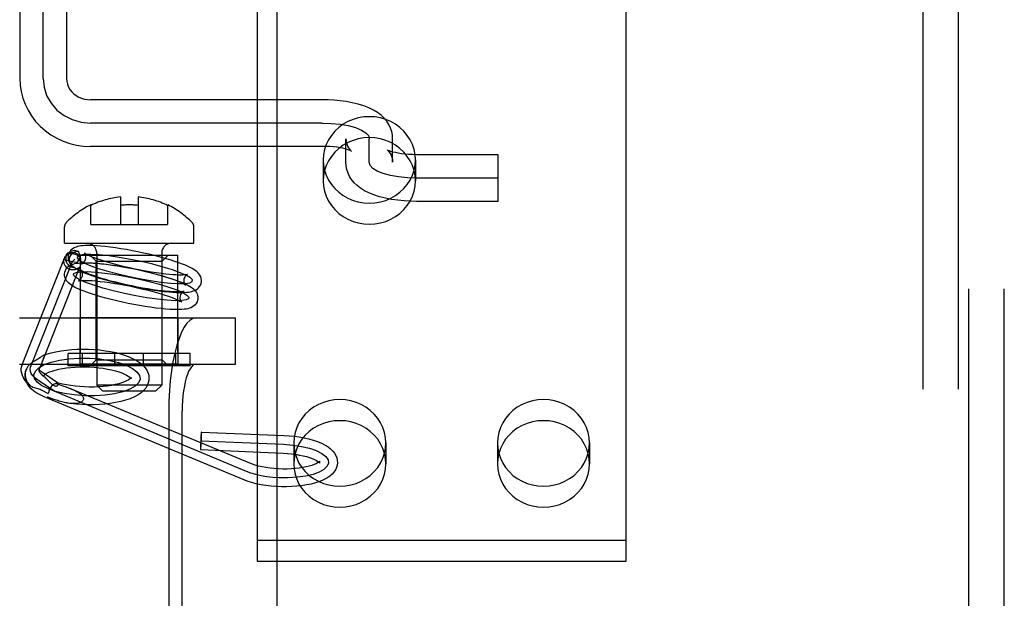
# Model space of a CAD drawing. Header units: inches. Extents: x 0 to 291, y 0 to 188.
# Tile 24 of 113: x 81.906 to 83.574, y 98.329 to 99.308. Entities that reach past the tile are written whole.
import ezdxf

# ---------------------------------------------------------------- set-up
doc = ezdxf.new("R2010")
doc.units = ezdxf.units.IN
doc.header["$LTSCALE"] = 16.018896
doc.header["$MEASUREMENT"] = 0
doc.linetypes.add('HIDDEN', pattern=[0.2, 0.1, -0.1])
doc.layers.get('0').update_dxf_attribs({"linetype": 'CONTINUOUS'})
for name, color, linetype in [('02___PRT_ALL_AXES', 7, 'CONTINUOUS'), ('03___PRT_ALL_CURVES', 7, 'CONTINUOUS'), ('06___PRT_ALL_SURFS', 7, 'CONTINUOUS'), ('DEFAULT_2', 8, 'HIDDEN')]:
    doc.layers.add(name, color=color, linetype=linetype)

msp = doc.modelspace()

# ---------------------------------------------------------------- linework, layer by layer
at = {"color": 3, "linetype": 'Continuous'}
msp.add_line((82.3417, 109.1598), (82.3417, 88.6598), dxfattribs=at)
at = {"layer": '02___PRT_ALL_AXES', "color": 8, "linetype": 'HIDDEN'}
for p, q in [((83.5137, 97.2508), (83.5137, 100.3188)), ((83.5737, 97.2508), (83.5737, 100.3188)), ((82.4202, 99.0709), (82.4202, 99.0354)), ((82.5762, 99.0709), (82.5762, 99.0354)), ((82.009, 98.7433), (82.009, 98.9098)), ((82.009, 98.9098), (82.174, 98.9098)), ((82.174, 98.7433), (82.174, 98.9098)), ((82.0085, 98.7253), (82.0085, 98.8033)), ((82.1745, 98.8033), (82.0085, 98.8033)), ((82.1745, 98.7253), (82.1745, 98.8033)), ((82.1745, 98.7253), (82.0085, 98.7253)), ((82.3702, 98.5917), (82.3702, 98.5561)), ((82.5262, 98.5917), (82.5262, 98.5561)), ((82.7152, 98.5917), (82.7152, 98.5561)), ((82.8712, 98.5917), (82.8712, 98.5561))]:
    msp.add_line(p, q, dxfattribs=at)
for points in [[(82.5762, 99.0709), (82.5756, 99.0798), (82.5739, 99.0885), (82.5711, 99.0969), (82.5673, 99.105), (82.5624, 99.1126), (82.5566, 99.1196), (82.5499, 99.1258), (82.5425, 99.1313), (82.5345, 99.1358), (82.5259, 99.1395), (82.5169, 99.1421), (82.5076, 99.1437), (82.4982, 99.1442), (82.4888, 99.1437), (82.4795, 99.1421), (82.4706, 99.1395), (82.462, 99.1358), (82.4539, 99.1313), (82.4465, 99.1258), (82.4398, 99.1196), (82.434, 99.1126), (82.4291, 99.105), (82.4253, 99.0969), (82.4225, 99.0885), (82.4208, 99.0798), (82.4202, 99.0709)], [(82.5762, 99.0354), (82.5756, 99.0443), (82.5739, 99.0529), (82.5711, 99.0614), (82.5673, 99.0694), (82.5624, 99.077), (82.5566, 99.084), (82.5499, 99.0902), (82.5425, 99.0957), (82.5345, 99.1003), (82.5259, 99.1039), (82.5169, 99.1065), (82.5076, 99.1081), (82.4982, 99.1087), (82.4888, 99.1081), (82.4795, 99.1065), (82.4706, 99.1039), (82.462, 99.1003), (82.4539, 99.0957), (82.4465, 99.0902), (82.4398, 99.084), (82.434, 99.077), (82.4291, 99.0694), (82.4253, 99.0614), (82.4225, 99.0529), (82.4208, 99.0443), (82.4202, 99.0354)], [(82.4202, 99.0709), (82.4208, 99.0621), (82.4225, 99.0534), (82.4253, 99.045), (82.4291, 99.0369), (82.434, 99.0293), (82.4398, 99.0223), (82.4465, 99.0161), (82.4539, 99.0106), (82.462, 99.0061), (82.4706, 99.0024), (82.4795, 98.9998), (82.4888, 98.9982), (82.4982, 98.9977), (82.5076, 98.9982), (82.5169, 98.9998), (82.5259, 99.0024), (82.5345, 99.0061), (82.5425, 99.0106), (82.5499, 99.0161), (82.5566, 99.0223), (82.5624, 99.0293), (82.5673, 99.0369), (82.5711, 99.045), (82.5739, 99.0534), (82.5756, 99.0621), (82.5762, 99.0709)], [(82.4202, 99.0354), (82.4208, 99.0265), (82.4225, 99.0178), (82.4253, 99.0094), (82.4291, 99.0013), (82.434, 98.9937), (82.4398, 98.9868), (82.4465, 98.9805), (82.4539, 98.9751), (82.462, 98.9705), (82.4706, 98.9668), (82.4795, 98.9642), (82.4888, 98.9626), (82.4982, 98.9621), (82.5076, 98.9626), (82.5169, 98.9642), (82.5259, 98.9668), (82.5345, 98.9705), (82.5425, 98.9751), (82.5499, 98.9805), (82.5566, 98.9868), (82.5624, 98.9937), (82.5673, 99.0013), (82.5711, 99.0094), (82.5739, 99.0178), (82.5756, 99.0265), (82.5762, 99.0354)], [(82.5262, 98.5917), (82.5256, 98.6006), (82.5239, 98.6092), (82.5211, 98.6177), (82.5173, 98.6258), (82.5124, 98.6333), (82.5066, 98.6403), (82.4999, 98.6466), (82.4925, 98.652), (82.4845, 98.6566), (82.4759, 98.6602), (82.4669, 98.6629), (82.4576, 98.6645), (82.4482, 98.665), (82.4388, 98.6645), (82.4295, 98.6629), (82.4206, 98.6602), (82.412, 98.6566), (82.4039, 98.652), (82.3965, 98.6466), (82.3898, 98.6403), (82.384, 98.6333), (82.3791, 98.6258), (82.3753, 98.6177), (82.3725, 98.6092), (82.3708, 98.6006), (82.3702, 98.5917)], [(82.8712, 98.5917), (82.8706, 98.6006), (82.8689, 98.6092), (82.8661, 98.6177), (82.8623, 98.6258), (82.8574, 98.6333), (82.8516, 98.6403), (82.8449, 98.6466), (82.8375, 98.652), (82.8295, 98.6566), (82.8209, 98.6602), (82.8119, 98.6629), (82.8026, 98.6645), (82.7932, 98.665), (82.7838, 98.6645), (82.7745, 98.6629), (82.7656, 98.6602), (82.757, 98.6566), (82.7489, 98.652), (82.7415, 98.6466), (82.7348, 98.6403), (82.729, 98.6333), (82.7241, 98.6258), (82.7203, 98.6177), (82.7175, 98.6092), (82.7158, 98.6006), (82.7152, 98.5917)], [(82.5262, 98.5561), (82.5256, 98.565), (82.5239, 98.5737), (82.5211, 98.5821), (82.5173, 98.5902), (82.5124, 98.5978), (82.5066, 98.6047), (82.4999, 98.611), (82.4925, 98.6165), (82.4845, 98.621), (82.4759, 98.6247), (82.4669, 98.6273), (82.4576, 98.6289), (82.4482, 98.6294), (82.4388, 98.6289), (82.4295, 98.6273), (82.4206, 98.6247), (82.412, 98.621), (82.4039, 98.6165), (82.3965, 98.611), (82.3898, 98.6047), (82.384, 98.5978), (82.3791, 98.5902), (82.3753, 98.5821), (82.3725, 98.5737), (82.3708, 98.565), (82.3702, 98.5561)], [(82.8712, 98.5561), (82.8706, 98.565), (82.8689, 98.5737), (82.8661, 98.5821), (82.8623, 98.5902), (82.8574, 98.5978), (82.8516, 98.6047), (82.8449, 98.611), (82.8375, 98.6165), (82.8295, 98.621), (82.8209, 98.6247), (82.8119, 98.6273), (82.8026, 98.6289), (82.7932, 98.6294), (82.7838, 98.6289), (82.7745, 98.6273), (82.7656, 98.6247), (82.757, 98.621), (82.7489, 98.6165), (82.7415, 98.611), (82.7348, 98.6047), (82.729, 98.5978), (82.7241, 98.5902), (82.7203, 98.5821), (82.7175, 98.5737), (82.7158, 98.565), (82.7152, 98.5561)], [(82.3702, 98.5917), (82.3708, 98.5828), (82.3725, 98.5742), (82.3753, 98.5657), (82.3791, 98.5576), (82.384, 98.5501), (82.3898, 98.5431), (82.3965, 98.5368), (82.4039, 98.5314), (82.412, 98.5268), (82.4206, 98.5232), (82.4295, 98.5205), (82.4388, 98.5189), (82.4482, 98.5184), (82.4576, 98.5189), (82.4669, 98.5205), (82.4759, 98.5232), (82.4845, 98.5268), (82.4925, 98.5314), (82.4999, 98.5368), (82.5066, 98.5431), (82.5124, 98.5501), (82.5173, 98.5576), (82.5211, 98.5657), (82.5239, 98.5742), (82.5256, 98.5828), (82.5262, 98.5917)], [(82.7152, 98.5917), (82.7158, 98.5828), (82.7175, 98.5742), (82.7203, 98.5657), (82.7241, 98.5576), (82.729, 98.5501), (82.7348, 98.5431), (82.7415, 98.5368), (82.7489, 98.5314), (82.757, 98.5268), (82.7656, 98.5232), (82.7745, 98.5205), (82.7838, 98.5189), (82.7932, 98.5184), (82.8026, 98.5189), (82.8119, 98.5205), (82.8209, 98.5232), (82.8295, 98.5268), (82.8375, 98.5314), (82.8449, 98.5368), (82.8516, 98.5431), (82.8574, 98.5501), (82.8623, 98.5576), (82.8661, 98.5657), (82.8689, 98.5742), (82.8706, 98.5828), (82.8712, 98.5917)], [(82.3702, 98.5561), (82.3708, 98.5472), (82.3725, 98.5386), (82.3753, 98.5301), (82.3791, 98.5221), (82.384, 98.5145), (82.3898, 98.5075), (82.3965, 98.5013), (82.4039, 98.4958), (82.412, 98.4912), (82.4206, 98.4876), (82.4295, 98.485), (82.4388, 98.4834), (82.4482, 98.4828), (82.4576, 98.4834), (82.4669, 98.485), (82.4759, 98.4876), (82.4845, 98.4912), (82.4925, 98.4958), (82.4999, 98.5013), (82.5066, 98.5075), (82.5124, 98.5145), (82.5173, 98.5221), (82.5211, 98.5301), (82.5239, 98.5386), (82.5256, 98.5472), (82.5262, 98.5561)], [(82.7152, 98.5561), (82.7158, 98.5472), (82.7175, 98.5386), (82.7203, 98.5301), (82.7241, 98.5221), (82.729, 98.5145), (82.7348, 98.5075), (82.7415, 98.5013), (82.7489, 98.4958), (82.757, 98.4912), (82.7656, 98.4876), (82.7745, 98.485), (82.7838, 98.4834), (82.7932, 98.4828), (82.8026, 98.4834), (82.8119, 98.485), (82.8209, 98.4876), (82.8295, 98.4912), (82.8375, 98.4958), (82.8449, 98.5013), (82.8516, 98.5075), (82.8574, 98.5145), (82.8623, 98.5221), (82.8661, 98.5301), (82.8689, 98.5386), (82.8706, 98.5472), (82.8712, 98.5561)]]:
    msp.add_lwpolyline(points, dxfattribs=at)
at = {"layer": '03___PRT_ALL_CURVES', "color": 8, "linetype": 'HIDDEN'}
for p, q in [((81.9457, 99.2089), (81.9457, 100.0219)), ((82.4182, 99.1334), (82.0257, 99.1334)), ((82.4982, 99.0669), (82.4982, 99.1068)), ((82.7162, 99.0403), (82.5782, 99.0403)), ((81.9245, 98.7201), (81.9956, 98.8991)), ((81.9956, 98.8991), (81.9994, 98.9031)), ((81.9654, 98.6786), (81.9362, 98.6983)), ((82.2901, 98.5433), (81.9535, 98.6836)), ((82.2131, 98.5952), (82.3529, 98.5894))]:
    msp.add_line(p, q, dxfattribs=at)
for points in [[(81.9457, 99.2089), (81.9472, 99.1942), (81.9517, 99.1801), (81.9591, 99.1671), (81.9691, 99.1555), (81.9812, 99.1462), (81.995, 99.1392), (82.0099, 99.1349), (82.0257, 99.1334)], [(82.4182, 99.1334), (82.4337, 99.1329), (82.4487, 99.1314), (82.4625, 99.129), (82.4748, 99.1256), (82.4847, 99.1216), (82.4921, 99.117), (82.4966, 99.1121), (82.4982, 99.1068)], [(82.5782, 99.0403), (82.5627, 99.0408), (82.5477, 99.0423), (82.5339, 99.0447), (82.5216, 99.0481), (82.5117, 99.0521), (82.5044, 99.0566), (82.4998, 99.0616), (82.4982, 99.0669)], [(82.1126, 98.8987), (82.0935, 98.9026), (82.0746, 98.9059), (82.0568, 98.9084), (82.0404, 98.9102), (82.0266, 98.911), (82.0156, 98.9108), (82.0079, 98.9097), (82.0037, 98.9077), (82.0032, 98.9049), (82.0066, 98.9014), (82.0135, 98.8973), (82.0239, 98.8927), (82.0372, 98.8879), (82.0528, 98.8831), (82.0703, 98.8784), (82.0893, 98.8739)], [(82.0893, 98.8739), (82.1084, 98.87), (82.1273, 98.8667), (82.1451, 98.8641), (82.1615, 98.8624), (82.1753, 98.8616), (82.1863, 98.8618), (82.194, 98.8629), (82.1982, 98.8649), (82.1986, 98.8677), (82.1953, 98.8712), (82.1884, 98.8753), (82.178, 98.8799), (82.1647, 98.8847), (82.1491, 98.8895), (82.1316, 98.8942), (82.1126, 98.8987)], [(82.0833, 98.8448), (82.0646, 98.8492), (82.0471, 98.8539), (82.0314, 98.8588), (82.0179, 98.8636), (82.0076, 98.8681), (82.0007, 98.8722), (81.9973, 98.8758), (81.9977, 98.8786), (82.0018, 98.8806), (82.0094, 98.8817), (82.0203, 98.8819), (82.0344, 98.8811), (82.0505, 98.8794), (82.0683, 98.8769), (82.0871, 98.8736), (82.1066, 98.8696)], [(82.1066, 98.8696), (82.1252, 98.8652), (82.1428, 98.8605), (82.1585, 98.8557), (82.172, 98.8508), (82.1823, 98.8463), (82.1892, 98.8422), (82.1926, 98.8387), (82.1922, 98.8358), (82.1881, 98.8338), (82.1805, 98.8327), (82.1695, 98.8325), (82.1555, 98.8333), (82.1394, 98.835), (82.1216, 98.8376), (82.1028, 98.8409), (82.0833, 98.8448)], [(81.9301, 98.7072), (81.9327, 98.7134), (81.9385, 98.7191), (81.9475, 98.7243), (81.9594, 98.7287), (81.9735, 98.7321), (81.9893, 98.7344), (82.0064, 98.7355), (82.0242, 98.7354), (82.0416, 98.734), (82.0581, 98.7315), (82.0732, 98.7279), (82.0865, 98.7233), (82.097, 98.718), (82.1046, 98.7122), (82.1089, 98.706), (82.1099, 98.6997)], [(81.9362, 98.6983), (81.9317, 98.7018), (81.9282, 98.7054), (81.9256, 98.7091), (81.9241, 98.7129), (81.9237, 98.7165), (81.9245, 98.7201)], [(82.1099, 98.6997), (82.1074, 98.6935), (82.1015, 98.6878), (82.0925, 98.6826), (82.0806, 98.6782), (82.0665, 98.6748), (82.0507, 98.6725), (82.0337, 98.6714), (82.0158, 98.6715), (81.9984, 98.6729), (81.9819, 98.6754), (81.9668, 98.679), (81.9535, 98.6836), (81.943, 98.6888), (81.9354, 98.6947), (81.9311, 98.7008), (81.9301, 98.7072)], [(82.3529, 98.5894), (82.3684, 98.5882), (82.3831, 98.5859), (82.3967, 98.5827), (82.4083, 98.5787), (82.4178, 98.5739), (82.4245, 98.5687), (82.4283, 98.5632), (82.4291, 98.5575), (82.4268, 98.5521), (82.4214, 98.5469), (82.4133, 98.5423), (82.4029, 98.5385), (82.3901, 98.5355), (82.3759, 98.5335), (82.3605, 98.5325), (82.3448, 98.5327)], [(82.3448, 98.5327), (82.3345, 98.5334), (82.3245, 98.5345), (82.3149, 98.5361), (82.3059, 98.5381), (82.2976, 98.5405), (82.2901, 98.5433)]]:
    msp.add_lwpolyline(points, dxfattribs=at)
at = {"layer": '06___PRT_ALL_SURFS', "color": 8, "linetype": 'HIDDEN'}
for p, q in [((81.9883, 98.7223), (81.9883, 98.7433)), ((82.1948, 98.7433), (81.9883, 98.7433)), ((82.0126, 98.7223), (82.0126, 98.7433)), ((82.0672, 98.7223), (82.0672, 98.7433)), ((82.1158, 98.7223), (82.1158, 98.7433)), ((82.1705, 98.7223), (82.1705, 98.7433)), ((82.1948, 98.7223), (82.1948, 98.7433)), ((82.1948, 98.7223), (81.9883, 98.7223))]:
    msp.add_line(p, q, dxfattribs=at)
at = {"layer": 'DEFAULT_2', "color": 8, "linetype": 'HIDDEN'}
for p, q in [((83.5137, 97.2508), (83.5137, 100.3188)), ((83.5737, 97.2508), (83.5737, 100.3188)), ((83.4357, 100.2848), (83.4357, 97.2848)), ((83.4957, 100.2848), (83.4957, 97.2848)), ((81.9062, 100.0222), (81.9062, 99.2089)), ((81.9852, 100.0222), (81.9852, 99.2089)), ((82.3082, 99.3314), (82.3082, 98.3917)), ((82.9332, 98.3917), (82.9332, 99.3314)), ((82.4182, 99.1729), (82.0257, 99.1729)), ((82.4182, 99.0939), (82.0257, 99.0939)), ((82.4587, 99.0669), (82.4587, 99.1068)), ((82.5377, 99.0669), (82.5377, 99.1068)), ((82.7162, 99.0798), (82.5782, 99.0798)), ((82.7162, 99.0008), (82.7162, 99.0798)), ((82.0265, 98.9617), (82.0265, 98.9948)), ((82.0765, 99.0082), (82.0765, 98.9617)), ((82.1065, 99.0082), (82.1065, 98.9617)), ((82.1565, 98.9948), (82.1565, 98.9617)), ((82.7162, 99.0008), (82.5782, 99.0008)), ((82.0265, 98.9617), (82.1565, 98.9617)), ((81.982, 98.9298), (81.982, 98.9578)), ((82.201, 98.9298), (82.201, 98.9578)), ((81.982, 98.9298), (82.201, 98.9298)), ((81.9847, 98.9094), (81.9884, 98.9134)), ((82.0365, 98.9133), (82.0365, 98.6898)), ((82.1465, 98.9133), (82.1465, 98.6898)), ((81.9106, 98.7256), (81.9817, 98.9047)), ((81.981, 98.9023), (82.0035, 98.8974)), ((82.0355, 98.8998), (82.0255, 98.9098)), ((82.0255, 98.9098), (82.1575, 98.9098)), ((82.0355, 98.7323), (82.0355, 98.8998)), ((82.0355, 98.8998), (82.1475, 98.8998)), ((82.1475, 98.8998), (82.1575, 98.9098)), ((82.1475, 98.7323), (82.1475, 98.8998)), ((81.9405, 98.7196), (82.0081, 98.89)), ((81.9058, 98.8033), (82.2716, 98.8033)), ((82.2716, 98.7253), (82.2716, 98.8033)), ((81.9337, 98.7319), (81.9318, 98.7308)), ((81.9365, 98.7336), (81.9337, 98.7319)), ((81.9382, 98.7347), (81.9365, 98.7336)), ((81.94, 98.7357), (81.9382, 98.7347)), ((81.9465, 98.7347), (81.9471, 98.7363)), ((82.0355, 98.7323), (82.0255, 98.7223)), ((82.0355, 98.7323), (82.1475, 98.7323)), ((82.1475, 98.7323), (82.1575, 98.7223)), ((81.9058, 98.7253), (82.2716, 98.7253)), ((81.939, 98.7163), (81.9387, 98.7153)), ((81.939, 98.7163), (81.9398, 98.7178)), ((81.9398, 98.7178), (81.9405, 98.7196)), ((81.9407, 98.7202), (81.9427, 98.7252)), ((81.9701, 98.6935), (81.9446, 98.7107)), ((82.1575, 98.7223), (82.0255, 98.7223)), ((81.945, 98.7053), (81.9448, 98.7046)), ((81.945, 98.7057), (81.945, 98.7053)), ((81.946, 98.7052), (81.9475, 98.7039)), ((81.9578, 98.694), (81.9541, 98.6977)), ((81.9696, 98.6937), (81.97, 98.6936)), ((82.095, 98.7016), (82.0952, 98.7023)), ((82.095, 98.7012), (82.095, 98.7016)), ((82.125, 98.7003), (82.1248, 98.6977)), ((81.9425, 98.6818), (81.9543, 98.6753)), ((82.2959, 98.5572), (81.9938, 98.683)), ((82.0465, 98.6798), (82.0365, 98.6898)), ((82.1465, 98.6898), (82.0365, 98.6898)), ((82.0465, 98.6798), (82.1365, 98.6798)), ((82.1365, 98.6798), (82.1465, 98.6898)), ((82.2843, 98.5295), (81.9477, 98.6697)), ((82.1585, 98.6453), (82.1585, 98.2213)), ((82.1813, 98.2213), (82.1813, 98.6453)), ((82.2138, 98.6102), (82.3536, 98.6043)), ((82.2125, 98.5803), (82.3523, 98.5744)), ((82.3082, 98.4273), (82.9332, 98.4273)), ((82.3082, 98.3917), (82.9332, 98.3917))]:
    msp.add_line(p, q, dxfattribs=at)
for points in [[(81.9062, 99.2089), (81.9068, 99.1977), (81.9085, 99.1866), (81.9113, 99.1758), (81.9152, 99.1652), (81.9201, 99.155), (81.9261, 99.1454), (81.933, 99.1363), (81.9409, 99.1279), (81.9496, 99.1203), (81.959, 99.1135), (81.9691, 99.1076), (81.9797, 99.1028), (81.9908, 99.0989), (82.0023, 99.0962), (82.0139, 99.0945), (82.0257, 99.0939)], [(81.9852, 99.2089), (81.9856, 99.2039), (81.9868, 99.199), (81.9886, 99.1944), (81.9912, 99.1902), (81.9942, 99.1863), (81.9978, 99.1829), (82.0018, 99.1799), (82.0061, 99.1774), (82.0107, 99.1755), (82.0156, 99.1741), (82.0206, 99.1732), (82.0257, 99.1729)], [(82.5377, 99.1068), (82.5373, 99.1129), (82.5362, 99.1189), (82.5342, 99.1249), (82.5315, 99.1307), (82.5279, 99.1364), (82.5234, 99.1417), (82.5182, 99.1467), (82.5122, 99.1512), (82.5053, 99.1554), (82.4976, 99.1592), (82.4887, 99.1626), (82.4791, 99.1656), (82.4692, 99.1679), (82.459, 99.1698), (82.4489, 99.1712), (82.4387, 99.1722), (82.4285, 99.1727), (82.4182, 99.1729)], [(82.4679, 99.0858), (82.4677, 99.086), (82.4669, 99.0864), (82.4655, 99.087), (82.4635, 99.0877), (82.4608, 99.0886), (82.4574, 99.0896), (82.4533, 99.0906), (82.4486, 99.0915), (82.4432, 99.0923), (82.4374, 99.093), (82.4312, 99.0935), (82.4248, 99.0938), (82.4182, 99.0939)], [(82.4587, 99.1068), (82.4591, 99.1021), (82.46, 99.098), (82.4614, 99.0944), (82.463, 99.0914), (82.4645, 99.0892), (82.4659, 99.0875), (82.467, 99.0865), (82.4677, 99.086), (82.4679, 99.0858), (82.4679, 99.0858)], [(82.5292, 99.0875), (82.5286, 99.0878), (82.5285, 99.0879), (82.5289, 99.0876), (82.5297, 99.0869), (82.5308, 99.0859), (82.5321, 99.0842), (82.5336, 99.082), (82.5351, 99.0791), (82.5364, 99.0756), (82.5374, 99.0715), (82.5377, 99.0669)], [(82.5782, 99.0798), (82.5714, 99.0799), (82.5648, 99.0802), (82.5584, 99.0808), (82.5525, 99.0815), (82.5471, 99.0824), (82.5423, 99.0833), (82.5382, 99.0843), (82.5348, 99.0853), (82.5323, 99.0862), (82.5304, 99.0869), (82.5292, 99.0875)], [(82.5782, 99.0008), (82.5676, 99.001), (82.557, 99.0016), (82.5464, 99.0026), (82.536, 99.0041), (82.5255, 99.0061), (82.5154, 99.0087), (82.506, 99.0117), (82.4974, 99.0151), (82.49, 99.0189), (82.4834, 99.023), (82.4776, 99.0275), (82.4726, 99.0324), (82.4683, 99.0376), (82.4649, 99.0431), (82.4622, 99.0487), (82.4603, 99.0546), (82.4591, 99.0607), (82.4587, 99.0669)], [(81.9817, 98.9047), (81.9823, 98.9059), (81.9833, 98.9075), (81.9846, 98.9089), (81.9861, 98.9101), (81.9878, 98.9111), (81.9897, 98.9119), (81.9917, 98.9123), (81.9938, 98.9125), (81.9959, 98.9125), (81.998, 98.9121), (82.0001, 98.9115), (82.002, 98.9106), (82.0039, 98.9095), (82.0055, 98.9082), (82.007, 98.9067), (82.0082, 98.9051), (82.0092, 98.9033)], [(81.9998, 98.8882), (81.9975, 98.8884), (81.9953, 98.8888), (81.9932, 98.8896), (81.9913, 98.8907), (81.9895, 98.8921), (81.9879, 98.8937), (81.9866, 98.8956), (81.9856, 98.8976), (81.9849, 98.8997), (81.9845, 98.9019), (81.9845, 98.9041), (81.9848, 98.9063), (81.9854, 98.9085), (81.9863, 98.9105), (81.9875, 98.9123), (81.9884, 98.9134)], [(82.0091, 98.9053), (82.0079, 98.9074), (82.0064, 98.9092), (82.0047, 98.9108), (82.0028, 98.9121), (82.0007, 98.9131), (81.9984, 98.9137), (81.9961, 98.914), (81.9938, 98.9139), (81.9915, 98.9135), (81.9894, 98.9127), (81.9873, 98.9116), (81.9855, 98.9102), (81.9847, 98.9094)], [(82.1158, 98.9133), (82.1062, 98.9153), (82.0966, 98.9173), (82.087, 98.919), (82.0776, 98.9206), (82.0683, 98.922), (82.0594, 98.9232), (82.0509, 98.9242), (82.0431, 98.925), (82.0363, 98.9255), (82.0303, 98.9258), (82.0251, 98.926), (82.0205, 98.926), (82.0165, 98.9259), (82.0129, 98.9256), (82.0097, 98.9253), (82.0069, 98.9248), (82.0042, 98.9243), (82.0017, 98.9235), (81.9994, 98.9226), (81.9971, 98.9214), (81.9949, 98.92), (81.9929, 98.9182), (81.9912, 98.9161), (81.9898, 98.9137), (81.9887, 98.9111), (81.9883, 98.9095)], [(81.9884, 98.9134), (81.989, 98.914), (81.9907, 98.9154), (81.9926, 98.9165), (81.9947, 98.9173), (81.9969, 98.9178), (81.9991, 98.918), (82.0013, 98.9178), (82.0035, 98.9173), (82.0056, 98.9165)], [(81.9907, 98.905), (81.9912, 98.9069), (81.992, 98.9087), (81.993, 98.9103), (81.9943, 98.9119), (81.9958, 98.9132), (81.9975, 98.9144), (81.9993, 98.9153), (82.0013, 98.916), (82.0034, 98.9164), (82.0056, 98.9165)], [(82.0063, 98.9144), (82.006, 98.9151), (82.0058, 98.9158), (82.0056, 98.9165)], [(82.0091, 98.9053), (82.0088, 98.9065), (82.0085, 98.9077), (82.0082, 98.9088), (82.0079, 98.9098), (82.0076, 98.9108), (82.0072, 98.9118), (82.0063, 98.9144)], [(82.0154, 98.9135), (82.0153, 98.9135), (82.0152, 98.9136), (82.0156, 98.9133), (82.0164, 98.9128), (82.0176, 98.9121), (82.0194, 98.9111), (82.0217, 98.91), (82.0246, 98.9086), (82.0281, 98.9071), (82.0324, 98.9055), (82.0376, 98.9036), (82.0435, 98.9016), (82.0504, 98.8994), (82.0581, 98.8972), (82.0662, 98.895), (82.0747, 98.8927), (82.0835, 98.8906), (82.0925, 98.8886)], [(82.0177, 98.9035), (82.0178, 98.9044), (82.0179, 98.9068), (82.0176, 98.9091), (82.017, 98.9109), (82.0163, 98.9122), (82.0157, 98.9131), (82.0154, 98.9135)], [(82.2136, 98.863), (82.2138, 98.8643), (82.2139, 98.8672), (82.2135, 98.8702), (82.2127, 98.873), (82.2114, 98.8757), (82.2097, 98.878), (82.2079, 98.8802), (82.2058, 98.882), (82.2035, 98.8838), (82.201, 98.8854), (82.1981, 98.8871), (82.1949, 98.8888), (82.1911, 98.8906), (82.1866, 98.8926), (82.1815, 98.8946), (82.1755, 98.8968), (82.1687, 98.8991), (82.1609, 98.9016), (82.1525, 98.9041), (82.1437, 98.9065), (82.1346, 98.9089), (82.1253, 98.9111), (82.1158, 98.9133)], [(81.9929, 98.8849), (81.991, 98.8855), (81.9892, 98.8862), (81.9875, 98.8872), (81.986, 98.8885), (81.9846, 98.8898), (81.9834, 98.8914), (81.9824, 98.893), (81.9816, 98.8948), (81.9811, 98.8967), (81.9808, 98.8985), (81.9808, 98.9004), (81.981, 98.9023)], [(81.9847, 98.9094), (81.9839, 98.9085), (81.9826, 98.9066), (81.9817, 98.9046), (81.981, 98.9023)], [(81.981, 98.9023), (81.9815, 98.9042), (81.9817, 98.9047)], [(81.9823, 98.8805), (81.9825, 98.8811), (81.9834, 98.8839), (81.9848, 98.8865), (81.9867, 98.8888), (81.9889, 98.8908), (81.9913, 98.8925), (81.9938, 98.8937), (81.9964, 98.8947), (81.9992, 98.8954), (82.0021, 98.896), (82.0054, 98.8964), (82.009, 98.8967), (82.0131, 98.8969), (82.0178, 98.8969), (82.0232, 98.8968), (82.0294, 98.8965), (82.0364, 98.896), (82.0445, 98.8952), (82.0532, 98.8942), (82.0621, 98.893), (82.0714, 98.8916), (82.0809, 98.89), (82.0905, 98.8882), (82.1002, 98.8863), (82.1098, 98.8842)], [(81.9883, 98.9095), (81.9881, 98.9083), (81.988, 98.9054), (81.9884, 98.9024), (81.9892, 98.8995), (81.9905, 98.8969), (81.9921, 98.8945), (81.994, 98.8924), (81.996, 98.8906)], [(81.996, 98.8906), (81.9945, 98.892), (81.9932, 98.8936), (81.9921, 98.8953), (81.9913, 98.8972), (81.9908, 98.8991), (81.9905, 98.9011), (81.9904, 98.903), (81.9907, 98.905)], [(82.0091, 98.9053), (82.0082, 98.9048), (82.0075, 98.9041), (82.0067, 98.9034), (82.0061, 98.9027), (82.0055, 98.9019), (82.0049, 98.9011), (82.0045, 98.9002), (82.0041, 98.8993), (82.0038, 98.8984), (82.0035, 98.8974)], [(82.0035, 98.8974), (82.0045, 98.899), (82.0057, 98.9005), (82.0073, 98.9019), (82.0092, 98.9033)], [(82.009, 98.895), (82.009, 98.8942), (82.0089, 98.8935), (82.0088, 98.8928), (82.0087, 98.8922)], [(82.0091, 98.9007), (82.0091, 98.898), (82.0091, 98.8972), (82.0091, 98.8965), (82.0091, 98.8958), (82.009, 98.895)], [(82.0092, 98.9033), (82.0092, 98.9026), (82.0092, 98.902), (82.0091, 98.9013), (82.0091, 98.9007)], [(82.012, 98.8953), (82.0116, 98.8952), (82.0114, 98.8951), (82.0116, 98.8952), (82.0122, 98.8955), (82.0131, 98.8961), (82.0141, 98.8969), (82.0153, 98.8982), (82.0164, 98.8999), (82.0173, 98.9019), (82.0177, 98.9035)], [(82.1093, 98.884), (82.1002, 98.8859), (82.0911, 98.8878), (82.082, 98.8894), (82.0731, 98.8909), (82.0644, 98.8923), (82.0561, 98.8934), (82.0485, 98.8943), (82.0417, 98.895), (82.0357, 98.8955), (82.0306, 98.8958), (82.0262, 98.896), (82.0225, 98.896), (82.0194, 98.896), (82.0169, 98.8958), (82.0148, 98.8957), (82.0133, 98.8955), (82.0122, 98.8953), (82.012, 98.8953)], [(82.0801, 98.8302), (82.0706, 98.8324), (82.0612, 98.8346), (82.052, 98.837), (82.0433, 98.8394), (82.035, 98.8419), (82.0274, 98.8443), (82.0209, 98.8465), (82.0152, 98.8486), (82.0103, 98.8505), (82.006, 98.8523), (82.0023, 98.854), (81.999, 98.8557), (81.9962, 98.8572), (81.9937, 98.8588), (81.9915, 98.8604), (81.9895, 98.862), (81.9876, 98.8637), (81.986, 98.8657), (81.9845, 98.8678), (81.9834, 98.8702), (81.9825, 98.8727), (81.982, 98.8754), (81.982, 98.8783), (81.9823, 98.8805)], [(82.0049, 98.8874), (82.0036, 98.8866), (82.0023, 98.8859), (82.0008, 98.8853), (81.9993, 98.8849), (81.9977, 98.8846), (81.9961, 98.8846), (81.9945, 98.8847), (81.9929, 98.8849)], [(81.9998, 98.8882), (81.9978, 98.8893), (81.996, 98.8906)], [(81.9998, 98.8882), (82, 98.8879), (82.0003, 98.8876), (82.0006, 98.8873), (82.0008, 98.8872)], [(82.0008, 98.8872), (82.001, 98.8871), (82.0014, 98.8869), (82.0018, 98.8867), (82.0023, 98.8867), (82.0028, 98.8867), (82.0033, 98.8868), (82.0038, 98.8869), (82.0044, 98.8871), (82.0049, 98.8874)], [(82.0008, 98.8872), (82.0037, 98.8854), (82.007, 98.8837), (82.0108, 98.8819), (82.0152, 98.88), (82.0204, 98.878), (82.0263, 98.8758), (82.0332, 98.8734), (82.041, 98.871), (82.0494, 98.8685), (82.0582, 98.866), (82.0673, 98.8637), (82.0766, 98.8614), (82.0861, 98.8593)], [(82.0081, 98.89), (82.008, 98.8897), (82.0077, 98.8891), (82.0073, 98.8886), (82.0069, 98.8882), (82.0065, 98.8878), (82.006, 98.8876), (82.0055, 98.8875), (82.0049, 98.8874)], [(82.0087, 98.8922), (82.0085, 98.8912), (82.0083, 98.8904), (82.0081, 98.89)], [(82.0092, 98.8846), (82.0093, 98.8844), (82.0097, 98.884), (82.0103, 98.8832), (82.0109, 98.882), (82.0115, 98.8805), (82.0119, 98.8786), (82.0119, 98.8764), (82.0117, 98.8744)], [(82.0865, 98.8595), (82.0775, 98.8616), (82.0686, 98.8637), (82.06, 98.8659), (82.0519, 98.8682), (82.0445, 98.8704), (82.0378, 98.8724), (82.0321, 98.8744), (82.0272, 98.8761), (82.023, 98.8777), (82.0195, 98.8792), (82.0166, 98.8805), (82.0142, 98.8816), (82.0124, 98.8826), (82.011, 98.8834), (82.01, 98.884), (82.0094, 98.8844), (82.0092, 98.8846)], [(82.0925, 98.8886), (82.1017, 98.8866), (82.1108, 98.8848), (82.1199, 98.8831), (82.1288, 98.8816), (82.1375, 98.8803), (82.1458, 98.8792), (82.1534, 98.8783), (82.1602, 98.8776), (82.1661, 98.8771), (82.1713, 98.8768), (82.1756, 98.8766), (82.1794, 98.8766), (82.1825, 98.8766), (82.185, 98.8767), (82.1871, 98.8769), (82.1886, 98.8771), (82.1897, 98.8772), (82.1899, 98.8773)], [(82.1865, 98.8591), (82.1866, 98.859), (82.1866, 98.859), (82.1863, 98.8592), (82.1855, 98.8597), (82.1843, 98.8605), (82.1825, 98.8615), (82.1802, 98.8626), (82.1773, 98.8639), (82.1737, 98.8654), (82.1694, 98.8671), (82.1643, 98.8689), (82.1584, 98.871), (82.1514, 98.8731), (82.1438, 98.8754), (82.1357, 98.8776), (82.1272, 98.8798), (82.1184, 98.882), (82.1093, 98.884)], [(82.1098, 98.8842), (82.1193, 98.8821), (82.1287, 98.8798), (82.1378, 98.8774), (82.1466, 98.875), (82.1549, 98.8725), (82.1625, 98.8702), (82.169, 98.8679), (82.1747, 98.8659), (82.1796, 98.8639), (82.1839, 98.8621), (82.1876, 98.8604), (82.1909, 98.8588), (82.1937, 98.8572), (82.1962, 98.8556), (82.1984, 98.8541), (82.2004, 98.8524), (82.2022, 98.8507), (82.2039, 98.8488), (82.2053, 98.8466), (82.2065, 98.8443), (82.2074, 98.8417), (82.2078, 98.839), (82.2079, 98.8362), (82.2076, 98.834)], [(82.1899, 98.8773), (82.1903, 98.8774), (82.1905, 98.8774), (82.1903, 98.8774), (82.1897, 98.8771), (82.1888, 98.8765), (82.1878, 98.8756), (82.1866, 98.8744), (82.1855, 98.8727), (82.1846, 98.8706), (82.1842, 98.8691)], [(82.0057, 98.8662), (82.0056, 98.8661), (82.0054, 98.8661), (82.0057, 98.8661), (82.0066, 98.8663), (82.008, 98.8665), (82.0099, 98.8667), (82.0123, 98.8669), (82.0154, 98.8669), (82.0192, 98.8669), (82.0236, 98.8668), (82.0289, 98.8665), (82.035, 98.866), (82.0421, 98.8653), (82.0499, 98.8644), (82.0582, 98.8632), (82.0669, 98.8619), (82.0759, 98.8604), (82.085, 98.8587), (82.0942, 98.8569), (82.1033, 98.8549)], [(82.0117, 98.8744), (82.0116, 98.8739), (82.0108, 98.8716), (82.0096, 98.8696), (82.0083, 98.868), (82.0071, 98.867), (82.0061, 98.8664), (82.0057, 98.8662)], [(82.0861, 98.8593), (82.0957, 98.8572), (82.1053, 98.8553), (82.1149, 98.8536), (82.1243, 98.852), (82.1336, 98.8506), (82.1425, 98.8493), (82.151, 98.8483), (82.1588, 98.8476), (82.1656, 98.8471), (82.1716, 98.8467), (82.1768, 98.8466), (82.1814, 98.8466), (82.1854, 98.8467), (82.189, 98.8469), (82.1921, 98.8473), (82.195, 98.8477), (82.1977, 98.8483), (82.2001, 98.849), (82.2025, 98.85), (82.2048, 98.8511), (82.207, 98.8526), (82.209, 98.8544), (82.2107, 98.8565), (82.2121, 98.8588), (82.2132, 98.8615), (82.2136, 98.863)], [(82.1842, 98.8691), (82.184, 98.8682), (82.1839, 98.8657), (82.1843, 98.8635), (82.1849, 98.8616), (82.1856, 98.8603), (82.1862, 98.8595), (82.1865, 98.8591)], [(82.1842, 98.8483), (82.1843, 98.8483), (82.1845, 98.8484), (82.1841, 98.8483), (82.1833, 98.8481), (82.1819, 98.8479), (82.18, 98.8477), (82.1775, 98.8476), (82.1745, 98.8475), (82.1707, 98.8475), (82.1662, 98.8477), (82.161, 98.848), (82.1548, 98.8484), (82.1478, 98.8491), (82.1399, 98.8501), (82.1317, 98.8512), (82.123, 98.8525), (82.114, 98.854), (82.1049, 98.8557), (82.0957, 98.8575), (82.0865, 98.8595)], [(82.1033, 98.8549), (82.1124, 98.8529), (82.1213, 98.8507), (82.1299, 98.8485), (82.138, 98.8463), (82.1454, 98.8441), (82.1521, 98.842), (82.1578, 98.8401), (82.1627, 98.8383), (82.1669, 98.8367), (82.1704, 98.8353), (82.1733, 98.834), (82.1756, 98.8328), (82.1775, 98.8319), (82.1789, 98.8311), (82.1799, 98.8304), (82.1804, 98.83), (82.1807, 98.8299)], [(82.1782, 98.84), (82.1783, 98.8405), (82.1791, 98.8429), (82.1803, 98.8449), (82.1816, 98.8464), (82.1828, 98.8474), (82.1837, 98.848), (82.1842, 98.8483)], [(82.2076, 98.834), (82.2074, 98.8333), (82.2065, 98.8305), (82.2051, 98.828), (82.2032, 98.8256), (82.201, 98.8236), (82.1986, 98.822), (82.1961, 98.8207), (82.1935, 98.8197), (82.1907, 98.819), (82.1878, 98.8184), (82.1845, 98.818), (82.1809, 98.8177), (82.1768, 98.8175), (82.1721, 98.8175), (82.1667, 98.8176), (82.1605, 98.8179), (82.1535, 98.8184), (82.1454, 98.8192), (82.1367, 98.8202), (82.1277, 98.8215), (82.1185, 98.8229), (82.109, 98.8245), (82.0994, 98.8262), (82.0897, 98.8281), (82.0801, 98.8302)], [(82.1807, 98.8299), (82.1805, 98.83), (82.1802, 98.8304), (82.1796, 98.8312), (82.179, 98.8324), (82.1784, 98.8339), (82.178, 98.8359), (82.1779, 98.8381), (82.1782, 98.84)], [(82.2047, 98.8033), (82.1995, 98.8022), (82.1944, 98.7993), (82.1894, 98.7944), (82.1846, 98.7876), (82.1801, 98.779), (82.1759, 98.7688), (82.172, 98.757), (82.1686, 98.7438), (82.1656, 98.7293), (82.1631, 98.7138), (82.1611, 98.6974), (82.1596, 98.6804), (82.1588, 98.6631), (82.1585, 98.6453)], [(81.9477, 98.7406), (81.9512, 98.7418), (81.9591, 98.7442), (81.9674, 98.7462), (81.9761, 98.7477), (81.9851, 98.749), (81.9943, 98.7499), (82.0036, 98.7504), (82.0131, 98.7506), (82.0226, 98.7504), (82.0321, 98.7499), (82.0416, 98.7491), (82.0508, 98.7479), (82.0599, 98.7464), (82.0686, 98.7446), (82.077, 98.7424), (82.0851, 98.7399), (82.0927, 98.737), (82.0996, 98.7338), (82.1057, 98.7303), (82.1108, 98.7267), (82.1151, 98.7229), (82.1185, 98.719), (82.1212, 98.7149), (82.1232, 98.7107), (82.1245, 98.7064), (82.125, 98.702), (82.125, 98.7003)], [(81.9318, 98.7308), (81.9308, 98.7302), (81.9298, 98.7296), (81.9289, 98.7289), (81.9279, 98.7283), (81.9269, 98.7276), (81.9259, 98.7269), (81.925, 98.7261), (81.924, 98.7253), (81.9231, 98.7245), (81.9221, 98.7236), (81.9212, 98.7226), (81.9203, 98.7215), (81.9195, 98.7204), (81.9186, 98.7191), (81.9179, 98.7177), (81.9172, 98.7162)], [(81.9454, 98.7392), (81.9432, 98.7378), (81.9424, 98.7373), (81.9416, 98.7368), (81.9408, 98.7363), (81.94, 98.7357)], [(81.9441, 98.7288), (81.9445, 98.7299), (81.9454, 98.732)], [(81.9477, 98.7406), (81.9475, 98.7405), (81.9471, 98.7403), (81.9466, 98.74), (81.946, 98.7396), (81.9454, 98.7392)], [(81.9471, 98.7363), (81.9473, 98.737), (81.9475, 98.7376), (81.9478, 98.7382), (81.9479, 98.7387), (81.9481, 98.7391), (81.9482, 98.7395), (81.9483, 98.7399), (81.9483, 98.7401), (81.9483, 98.7404), (81.9483, 98.7405), (81.9482, 98.7406), (81.948, 98.7407), (81.9478, 98.7406), (81.9477, 98.7406)], [(81.9239, 98.6887), (81.9228, 98.6896), (81.9187, 98.6935), (81.9152, 98.6976), (81.9125, 98.7017), (81.9106, 98.7058), (81.9094, 98.7099), (81.9088, 98.714), (81.9088, 98.7179), (81.9094, 98.7218), (81.9106, 98.7256)], [(81.9151, 98.7065), (81.9152, 98.7081), (81.9159, 98.7125), (81.9172, 98.7162)], [(81.9172, 98.7162), (81.9165, 98.7144), (81.916, 98.7124), (81.9155, 98.7102)], [(81.9388, 98.7162), (81.9387, 98.7165), (81.9387, 98.7164), (81.9387, 98.716), (81.9387, 98.7153)], [(81.9387, 98.7153), (81.9387, 98.7152), (81.9387, 98.714), (81.9391, 98.7128), (81.9398, 98.7115), (81.9407, 98.7103), (81.9418, 98.709), (81.9431, 98.7078), (81.9445, 98.7065), (81.946, 98.7052)], [(81.9446, 98.7107), (81.9427, 98.7122), (81.9411, 98.7135), (81.94, 98.7146), (81.9393, 98.7155), (81.9388, 98.7162)], [(81.9448, 98.7046), (81.9449, 98.7046), (81.9453, 98.7051), (81.9462, 98.7061), (81.9478, 98.7073), (81.95, 98.7087), (81.953, 98.7103), (81.9567, 98.7119), (81.9612, 98.7135), (81.9663, 98.7151), (81.9721, 98.7165), (81.9785, 98.7177), (81.9854, 98.7188), (81.9926, 98.7196), (82.0002, 98.7202), (82.0081, 98.7205), (82.0161, 98.7206), (82.0241, 98.7203), (82.0321, 98.7199), (82.0399, 98.7191), (82.0476, 98.7181), (82.0548, 98.7169), (82.0617, 98.7154), (82.0681, 98.7138), (82.0738, 98.712), (82.079, 98.7102), (82.0834, 98.7083), (82.0871, 98.7065), (82.09, 98.7047), (82.0923, 98.7031), (82.0938, 98.7018), (82.0947, 98.7008), (82.0948, 98.7007)], [(82.2047, 98.7253), (82.2021, 98.7247), (82.1995, 98.7233), (82.197, 98.7208), (82.1945, 98.7173), (82.1922, 98.713), (82.1901, 98.7078), (82.1881, 98.7018), (82.1864, 98.6951), (82.1849, 98.6878), (82.1836, 98.68), (82.1826, 98.6717), (82.1819, 98.6631), (82.1814, 98.6543), (82.1813, 98.6453)], [(81.9477, 98.6697), (81.9418, 98.6724), (81.9353, 98.6759), (81.9299, 98.6796), (81.9254, 98.6835), (81.9218, 98.6875), (81.919, 98.6916), (81.9169, 98.6959), (81.9156, 98.7003), (81.9151, 98.7048), (81.9151, 98.7066)], [(81.9155, 98.7102), (81.9154, 98.7086), (81.9153, 98.7069), (81.9154, 98.7052), (81.9156, 98.7036), (81.9159, 98.702), (81.9163, 98.7004)], [(81.9163, 98.7004), (81.9168, 98.6989), (81.9174, 98.6974), (81.9181, 98.696), (81.9189, 98.6946), (81.9198, 98.6932), (81.9208, 98.6918), (81.922, 98.6905), (81.9233, 98.6892), (81.9239, 98.6888)], [(81.9452, 98.7062), (81.9449, 98.7066), (81.9449, 98.7067), (81.945, 98.7062), (81.945, 98.7057)], [(81.9471, 98.7043), (81.9463, 98.7051), (81.9453, 98.7061), (81.9452, 98.7062)], [(81.9541, 98.6977), (81.9528, 98.699), (81.9515, 98.7003), (81.9502, 98.7015), (81.9489, 98.7028), (81.9475, 98.7039)], [(81.97, 98.6936), (81.9702, 98.6934), (81.9706, 98.6929), (81.9709, 98.6922), (81.971, 98.6914), (81.9709, 98.6905), (81.9706, 98.6897), (81.9702, 98.689), (81.9697, 98.6883), (81.969, 98.6879), (81.9682, 98.6876), (81.9674, 98.6875), (81.9664, 98.6876), (81.9654, 98.6879), (81.9644, 98.6885), (81.9633, 98.6891), (81.9622, 98.6899), (81.9611, 98.6908), (81.9601, 98.6918), (81.9589, 98.6929), (81.9578, 98.694)], [(81.9675, 98.6924), (81.9679, 98.6931), (81.9684, 98.6936), (81.969, 98.6938), (81.9696, 98.6937)], [(82.0952, 98.7023), (82.0952, 98.7023), (82.0948, 98.7017), (82.0938, 98.7008), (82.0922, 98.6996), (82.09, 98.6982), (82.087, 98.6966), (82.0833, 98.695), (82.0788, 98.6934), (82.0737, 98.6918), (82.0679, 98.6904), (82.0615, 98.6892), (82.0547, 98.6881), (82.0474, 98.6873), (82.0398, 98.6867), (82.0319, 98.6864), (82.0239, 98.6863), (82.0159, 98.6865), (82.0079, 98.687), (82.0001, 98.6878), (81.9925, 98.6888), (81.9852, 98.69), (81.9783, 98.6915), (81.972, 98.6931), (81.9696, 98.6937)], [(82.1248, 98.6977), (82.1238, 98.6933), (82.122, 98.6889), (82.1194, 98.6846), (82.116, 98.6806), (82.1117, 98.6767), (82.1065, 98.6731), (82.1003, 98.6697), (82.0932, 98.6666), (82.0854, 98.664), (82.0771, 98.6617), (82.0684, 98.6599), (82.0594, 98.6585), (82.0501, 98.6574), (82.0407, 98.6567), (82.031, 98.6563), (82.0213, 98.6564), (82.0116, 98.6567), (82.0019, 98.6574), (81.9924, 98.6585), (81.9875, 98.6592)], [(82.0948, 98.7007), (82.0951, 98.7003), (82.0951, 98.7002), (82.095, 98.7007), (82.095, 98.7012)], [(81.9239, 98.6888), (81.9248, 98.6881), (81.9265, 98.6871)], [(81.9265, 98.6871), (81.9284, 98.6864), (81.9304, 98.6857), (81.9325, 98.6851), (81.9345, 98.6846), (81.9366, 98.6841), (81.9386, 98.6834), (81.9406, 98.6827), (81.9425, 98.6818)], [(81.9675, 98.6924), (81.9659, 98.692), (81.9644, 98.6913), (81.9629, 98.6903), (81.9615, 98.6892), (81.9601, 98.6878), (81.9588, 98.6863), (81.9576, 98.6846), (81.9566, 98.6829), (81.9558, 98.681), (81.9551, 98.6791), (81.9546, 98.6772), (81.9543, 98.6753)], [(81.9675, 98.6924), (81.9697, 98.6916), (81.981, 98.6878)], [(81.981, 98.6878), (81.9833, 98.687), (81.9855, 98.6862), (81.9878, 98.6854), (81.99, 98.6845), (81.9922, 98.6837), (81.9938, 98.683)], [(81.9944, 98.6828), (81.9965, 98.6819), (81.9985, 98.6809), (82.0004, 98.68), (82.0023, 98.679), (82.0041, 98.678), (82.0057, 98.677), (82.0072, 98.6759), (82.0086, 98.6748), (82.0099, 98.6738), (82.011, 98.6727), (82.0119, 98.6716), (82.0127, 98.6705), (82.0133, 98.6694), (82.0137, 98.6683), (82.014, 98.6673), (82.0141, 98.6663)], [(81.9875, 98.6592), (81.9865, 98.6594), (81.9842, 98.6598), (81.9819, 98.6602), (81.9796, 98.6607), (81.9773, 98.6613), (81.9749, 98.6619), (81.9726, 98.6626), (81.9704, 98.6633), (81.9681, 98.664), (81.9659, 98.6647), (81.9637, 98.6655), (81.9615, 98.6663), (81.9593, 98.6671), (81.9572, 98.6679), (81.9551, 98.6687), (81.9531, 98.6695)], [(82.0141, 98.6663), (82.0139, 98.6653), (82.0136, 98.6643), (82.0131, 98.6634), (82.0124, 98.6626), (82.0116, 98.6618), (82.0106, 98.6611), (82.0094, 98.6604), (82.0081, 98.6599), (82.0066, 98.6594), (82.005, 98.659), (82.0032, 98.6587), (82.0014, 98.6585), (81.9995, 98.6584), (81.9975, 98.6584), (81.9954, 98.6584), (81.9932, 98.6585), (81.991, 98.6587), (81.9888, 98.659)], [(82.2138, 98.6102), (82.2137, 98.6102), (82.2136, 98.6099), (82.2135, 98.6093), (82.2134, 98.6084), (82.2133, 98.6072), (82.2132, 98.6058), (82.2131, 98.6042), (82.213, 98.6024), (82.2129, 98.6004), (82.2128, 98.5983), (82.2127, 98.5962), (82.2126, 98.5941), (82.2125, 98.592), (82.2124, 98.5899)], [(82.2138, 98.6006), (82.2139, 98.6025), (82.2139, 98.6043), (82.2139, 98.6059), (82.2139, 98.6073), (82.2139, 98.6084), (82.2139, 98.6093), (82.2139, 98.6099), (82.2138, 98.6102), (82.2138, 98.6102)], [(82.2125, 98.5803), (82.2125, 98.5803), (82.2126, 98.5806), (82.2127, 98.5812), (82.2128, 98.5821), (82.2129, 98.5833), (82.2131, 98.5847), (82.2132, 98.5863), (82.2133, 98.5881), (82.2134, 98.5901), (82.2135, 98.5921), (82.2136, 98.5943), (82.2137, 98.5964), (82.2138, 98.5985), (82.2138, 98.6006)], [(82.3536, 98.6043), (82.3623, 98.6038), (82.3709, 98.603), (82.3794, 98.6018), (82.3876, 98.6003), (82.3956, 98.5985), (82.4033, 98.5964), (82.4106, 98.5939), (82.4173, 98.5911), (82.4232, 98.5881), (82.4284, 98.5849), (82.4327, 98.5815), (82.4363, 98.578), (82.4392, 98.5744), (82.4414, 98.5706), (82.443, 98.5666), (82.4439, 98.5625), (82.4442, 98.5582)], [(82.2124, 98.5899), (82.2124, 98.588), (82.2123, 98.5862), (82.2123, 98.5846), (82.2123, 98.5832), (82.2123, 98.5821), (82.2124, 98.5812), (82.2124, 98.5806), (82.2125, 98.5803), (82.2125, 98.5803)], [(82.4145, 98.5606), (82.4146, 98.5608), (82.4144, 98.5606), (82.4137, 98.56), (82.4125, 98.559), (82.4107, 98.5578), (82.4082, 98.5565), (82.405, 98.5551), (82.4011, 98.5537), (82.3965, 98.5523), (82.3914, 98.551), (82.3856, 98.5499), (82.3794, 98.549), (82.3728, 98.5482), (82.3659, 98.5477), (82.3588, 98.5475), (82.3516, 98.5475), (82.3443, 98.5477), (82.3371, 98.5482), (82.33, 98.5489), (82.3232, 98.5499), (82.3167, 98.5511), (82.3107, 98.5524), (82.3051, 98.5539), (82.3002, 98.5555), (82.2959, 98.5572)], [(82.3523, 98.5744), (82.3595, 98.5739), (82.3666, 98.5733), (82.3735, 98.5724), (82.3801, 98.5712), (82.3863, 98.5699), (82.3919, 98.5685), (82.3971, 98.5669), (82.4015, 98.5652), (82.4054, 98.5636), (82.4085, 98.562), (82.4109, 98.5605), (82.4126, 98.5592), (82.4138, 98.5582), (82.414, 98.5579)], [(82.4142, 98.5591), (82.4142, 98.5596), (82.4144, 98.5605), (82.4145, 98.5606)], [(82.4442, 98.5582), (82.4437, 98.5543), (82.4426, 98.5502), (82.4408, 98.5462), (82.4382, 98.5424), (82.435, 98.5388), (82.4311, 98.5354), (82.4263, 98.5322), (82.4208, 98.5292), (82.4144, 98.5265), (82.4073, 98.5242), (82.3997, 98.5221), (82.3918, 98.5205), (82.3836, 98.5192), (82.3752, 98.5183), (82.3666, 98.5177), (82.3579, 98.5174), (82.3492, 98.5175), (82.3404, 98.5179), (82.3318, 98.5186), (82.3232, 98.5196), (82.3148, 98.5209), (82.3067, 98.5225), (82.2989, 98.5245), (82.2914, 98.5268), (82.2843, 98.5295)], [(82.414, 98.5579), (82.4143, 98.5575), (82.4145, 98.5573), (82.4144, 98.5576), (82.4142, 98.5585), (82.4142, 98.5591)]]:
    msp.add_lwpolyline(points, dxfattribs=at)
for centre, radius, start, end in [((82.0915, 98.8609), 0.1489, 115.9733, 135.7702), ((82.0915, 98.8609), 0.1481, 95.813, 116.0328), ((82.0915, 98.8609), 0.1339, 83.5689, 96.4311), ((82.0915, 98.8609), 0.1481, 63.9672, 84.187), ((82.0915, 98.8609), 0.1489, 44.2298, 64.0267), ((81.992, 98.9578), 0.01, 135.7702, 180), ((82.191, 98.9578), 0.01, 0, 44.2298), ((82.02, 98.9133), 0.0165, 0, 90), ((82.163, 98.9133), 0.0165, 90, 180)]:
    msp.add_arc(centre, radius, start, end, dxfattribs=at)

doc.saveas('drawing.dxf')
